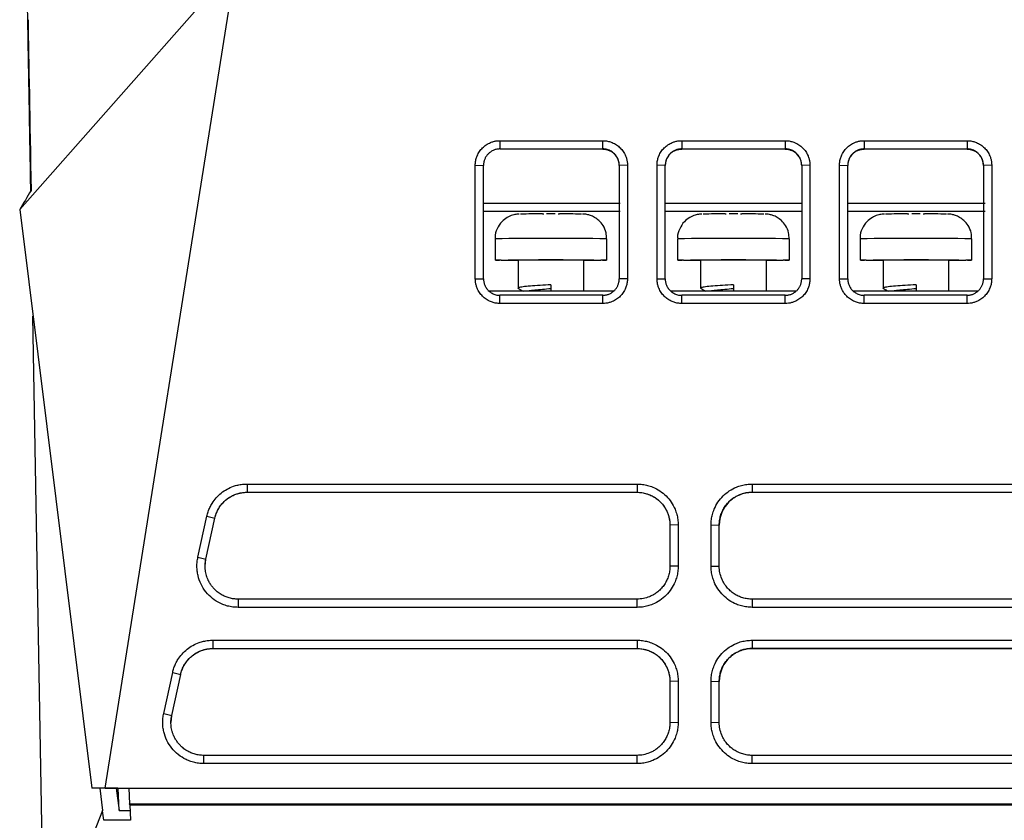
# Model space of a CAD drawing. Header units: millimetres. Extents: x 87 to 936, y -49 to 894.
# Tile 5 of 107: x 527 to 587, y 133 to 181. Entities that reach past the tile are written whole.
import ezdxf

# ---------------------------------------------------------------- set-up
doc = ezdxf.new("R2010")
doc.units = ezdxf.units.MM

msp = doc.modelspace()

# ---------------------------------------------------------------- linework, layer by layer
at = {"color": 7, "linetype": 'Continuous', "lineweight": 25}
for p, q in [((526.663, 169.957), (539.819, 184.843)), ((531.86, 134.764), (539.819, 184.843)), ((555.868, 174.136), (562.118, 174.136)), ((555.868, 174.136), (555.868, 173.634)), ((555.868, 173.634), (562.118, 173.634)), ((555.868, 173.634), (555.868, 173.624)), ((562.118, 173.634), (562.118, 174.136)), ((562.118, 173.624), (562.118, 173.634)), ((566.918, 174.136), (573.215, 174.136)), ((566.918, 174.136), (566.918, 173.634)), ((566.918, 173.634), (573.215, 173.634)), ((566.918, 173.634), (566.918, 173.624)), ((573.215, 174.136), (573.215, 173.634)), ((573.215, 173.624), (573.215, 173.634)), ((578.015, 174.136), (584.268, 174.136)), ((578.015, 174.136), (578.015, 173.634)), ((578.015, 173.634), (584.268, 173.634)), ((578.015, 173.634), (578.015, 173.624)), ((584.268, 174.136), (584.268, 173.634)), ((584.268, 173.624), (584.268, 173.634)), ((562.118, 173.624), (555.868, 173.624)), ((573.215, 173.624), (566.918, 173.624)), ((584.268, 173.624), (578.015, 173.624)), ((554.368, 165.745), (554.368, 172.645)), ((554.368, 172.645), (554.868, 172.634)), ((554.868, 165.735), (554.868, 172.634)), ((563.618, 172.645), (563.118, 172.634)), ((563.618, 172.645), (563.618, 165.745)), ((565.418, 165.745), (565.418, 172.645)), ((565.918, 172.634), (565.418, 172.645)), ((565.918, 165.735), (565.918, 172.634)), ((574.715, 172.645), (574.215, 172.634)), ((574.215, 172.634), (574.215, 165.735)), ((574.715, 172.645), (574.715, 165.745)), ((576.515, 165.745), (576.515, 172.645)), ((576.515, 172.645), (577.015, 172.634)), ((577.015, 165.735), (577.015, 172.634)), ((585.768, 172.645), (585.268, 172.634)), ((585.268, 172.634), (585.268, 165.735)), ((585.768, 172.645), (585.768, 165.745)), ((554.868, 170.34), (563.167, 170.34)), ((565.918, 170.34), (574.267, 170.34)), ((577.015, 170.34), (585.367, 170.34)), ((526.663, 169.957), (531.049, 134.76)), ((554.868, 169.843), (563.167, 169.843)), ((558.967, 169.681), (558.706, 169.681)), ((559.228, 169.681), (558.967, 169.681)), ((565.918, 169.843), (574.267, 169.843)), ((570.067, 169.681), (569.806, 169.681)), ((570.328, 169.681), (570.067, 169.681)), ((577.015, 169.843), (585.367, 169.843)), ((581.167, 169.681), (580.906, 169.681)), ((581.428, 169.681), (581.167, 169.681)), ((555.567, 168.174), (555.567, 166.874)), ((562.367, 166.874), (562.367, 168.174)), ((566.667, 168.174), (566.667, 166.874)), ((573.467, 166.874), (573.467, 168.174)), ((577.767, 168.174), (577.767, 166.874)), ((584.567, 166.874), (584.567, 168.174)), ((555.936, 166.87), (556.967, 166.87)), ((556.967, 166.874), (556.967, 165.175)), ((560.967, 164.981), (560.967, 166.874)), ((560.967, 166.87), (561.997, 166.87)), ((567.036, 166.87), (568.067, 166.87)), ((568.067, 166.874), (568.067, 165.175)), ((572.067, 164.981), (572.067, 166.874)), ((572.067, 166.87), (573.097, 166.87)), ((578.136, 166.87), (579.167, 166.87)), ((579.167, 166.874), (579.167, 165.175)), ((583.167, 164.981), (583.167, 166.874)), ((583.167, 166.87), (584.197, 166.87)), ((554.368, 165.745), (554.868, 165.735)), ((558.967, 165.381), (558.967, 164.981)), ((563.618, 165.745), (563.118, 165.735)), ((565.418, 165.745), (565.918, 165.735)), ((570.067, 165.381), (570.067, 164.981)), ((574.715, 165.745), (574.215, 165.735)), ((576.515, 165.745), (577.015, 165.735)), ((581.167, 165.381), (581.167, 164.981)), ((585.268, 165.735), (585.768, 165.745)), ((562.769, 164.981), (555.218, 164.981)), ((562.118, 164.735), (555.868, 164.735)), ((555.868, 164.237), (555.868, 164.735)), ((562.118, 164.237), (562.118, 164.735)), ((573.866, 164.981), (566.268, 164.981)), ((573.215, 164.735), (566.918, 164.735)), ((566.918, 164.237), (566.918, 164.735)), ((573.215, 164.237), (573.215, 164.735)), ((584.919, 164.981), (577.365, 164.981)), ((584.268, 164.735), (578.015, 164.735)), ((578.015, 164.237), (578.015, 164.735)), ((584.268, 164.237), (584.268, 164.735)), ((562.118, 164.237), (555.868, 164.237)), ((573.215, 164.237), (566.918, 164.237)), ((584.268, 164.237), (578.015, 164.237)), ((528.15, 124.59), (527.472, 163.464)), ((540.487, 153.262), (564.203, 153.262)), ((540.487, 153.262), (540.487, 152.76)), ((540.487, 152.76), (564.203, 152.76)), ((540.487, 152.76), (540.487, 152.759)), ((540.487, 152.759), (564.203, 152.759)), ((564.203, 153.262), (564.203, 152.76)), ((564.203, 152.76), (564.203, 152.759)), ((571.203, 153.262), (614.203, 153.262)), ((571.203, 153.262), (571.203, 152.76)), ((571.203, 152.76), (614.203, 152.76)), ((571.203, 152.758), (571.203, 152.76)), ((571.203, 152.758), (614.203, 152.758)), ((537.499, 148.807), (538.047, 151.305)), ((537.986, 148.689), (538.533, 151.188)), ((537.986, 148.688), (538.533, 151.187)), ((538.047, 151.305), (538.533, 151.188)), ((538.533, 151.188), (538.533, 151.187)), ((566.703, 150.771), (566.203, 150.76)), ((566.203, 150.76), (566.203, 148.261)), ((566.203, 150.76), (566.203, 150.759)), ((566.703, 150.771), (566.703, 148.272)), ((568.703, 148.272), (568.703, 150.771)), ((568.703, 150.771), (569.203, 150.76)), ((569.203, 148.261), (569.203, 150.76)), ((537.499, 148.807), (537.986, 148.689)), ((537.942, 148.26), (537.986, 148.688)), ((537.986, 148.689), (537.986, 148.688)), ((566.703, 148.272), (566.203, 148.261)), ((568.703, 148.272), (569.203, 148.261)), ((564.203, 146.262), (539.94, 146.262)), ((539.94, 146.262), (539.94, 145.763)), ((564.203, 145.763), (564.203, 146.262)), ((614.203, 146.262), (571.203, 146.262)), ((571.203, 146.262), (571.203, 145.763)), ((564.203, 145.763), (539.94, 145.763)), ((614.203, 145.763), (571.203, 145.763)), ((538.406, 143.764), (564.203, 143.764)), ((538.406, 143.764), (538.406, 143.262)), ((564.203, 143.764), (564.203, 143.262)), ((571.203, 143.764), (614.203, 143.764)), ((571.203, 143.764), (571.203, 143.262)), ((538.406, 143.262), (564.203, 143.262)), ((538.406, 143.262), (538.406, 143.261)), ((538.406, 143.261), (564.203, 143.261)), ((564.203, 143.262), (564.203, 143.261)), ((571.203, 143.262), (614.203, 143.262)), ((571.203, 143.262), (571.203, 143.26)), ((614.203, 143.26), (571.203, 143.26)), ((535.418, 139.309), (535.966, 141.808)), ((535.905, 139.191), (536.452, 141.69)), ((535.905, 139.19), (536.452, 141.689)), ((535.966, 141.808), (536.452, 141.69)), ((536.452, 141.69), (536.452, 141.689)), ((566.703, 141.273), (566.203, 141.262)), ((566.203, 141.262), (566.203, 138.763)), ((566.203, 141.262), (566.203, 141.261)), ((566.703, 141.273), (566.703, 138.774)), ((568.703, 138.774), (568.703, 141.273)), ((568.703, 141.273), (569.203, 141.262)), ((569.203, 138.763), (569.203, 141.262)), ((535.418, 139.309), (535.905, 139.191)), ((535.883, 138.761), (535.905, 139.19)), ((535.905, 139.191), (535.905, 139.19)), ((566.203, 138.763), (566.703, 138.774)), ((568.703, 138.774), (569.203, 138.763)), ((564.203, 136.764), (537.859, 136.764)), ((537.859, 136.265), (537.859, 136.764)), ((564.203, 136.265), (564.203, 136.764)), ((614.203, 136.764), (571.203, 136.764)), ((571.203, 136.265), (571.203, 136.764)), ((564.203, 136.265), (537.859, 136.265)), ((614.203, 136.265), (571.203, 136.265)), ((531.86, 134.764), (531.049, 134.76)), ((532.634, 134.76), (531.049, 134.76)), ((531.539, 134.76), (531.708, 133.403)), ((531.86, 134.764), (653.546, 134.764)), ((532.539, 134.76), (532.708, 133.403)), ((532.634, 134.76), (532.644, 134.76)), ((532.644, 134.76), (533.3, 134.76)), ((532.708, 133.403), (532.644, 134.76)), ((533.3, 134.762), (652.106, 134.762)), ((533.3, 134.762), (533.35, 133.816)), ((533.353, 133.757), (533.35, 133.816)), ((533.35, 133.811), (652.056, 133.811)), ((533.353, 133.757), (533.402, 132.816)), ((533.353, 133.757), (652.053, 133.757)), ((531.708, 133.403), (528.15, 124.59)), ((532.708, 133.403), (533.372, 133.403)), ((533.402, 132.816), (531.9, 132.816))]:
    msp.add_line(p, q, dxfattribs=at)
at = {"color": 7, "linetype": 'Continuous', "lineweight": 25, "flags": 128}
for points in [[(555.936, 166.87), (555.621, 166.873), (555.588, 166.876), (555.841, 166.879), (556.357, 166.882), (557.094, 166.884), (557.989, 166.885), (558.967, 166.886), (559.944, 166.885), (560.839, 166.884), (561.576, 166.882), (562.093, 166.879), (562.345, 166.876), (562.312, 166.873), (561.997, 166.87)], [(567.036, 166.87), (566.721, 166.873), (566.688, 166.876), (566.941, 166.879), (567.457, 166.882), (568.194, 166.884), (569.089, 166.885), (570.067, 166.886), (571.044, 166.885), (571.939, 166.884), (572.676, 166.882), (573.193, 166.879), (573.445, 166.876), (573.412, 166.873), (573.097, 166.87)], [(578.136, 166.87), (577.821, 166.873), (577.788, 166.876), (578.041, 166.879), (578.557, 166.882), (579.294, 166.884), (580.189, 166.885), (581.167, 166.886), (582.144, 166.885), (583.039, 166.884), (583.776, 166.882), (584.293, 166.879), (584.545, 166.876), (584.512, 166.873), (584.197, 166.87)]]:
    msp.add_lwpolyline(points, dxfattribs=at)
at = {"color": 7, "linetype": 'Continuous', "lineweight": 25}
for centre, radius, start, end in [((558.381, -11.114), 180.794, 89.97751, 90.3939), ((559.553, -11.114), 180.794, 89.6061, 90.02249), ((569.481, -11.114), 180.794, 89.97751, 90.3939), ((570.653, -11.114), 180.794, 89.6061, 90.02249), ((580.581, -11.114), 180.794, 89.97751, 90.3939), ((581.753, -11.114), 180.794, 89.6061, 90.02249), ((558.967, -55.013), 221.896, 89.48357, 90.51643), ((570.067, -55.013), 221.896, 89.48357, 90.51643), ((581.167, -55.013), 221.896, 89.48357, 90.51643)]:
    msp.add_arc(centre, radius, start, end, dxfattribs=at)
at = {"color": 8, "linetype": 'Continuous', "lineweight": 25}
for centre in [(558.967, -241.802), (570.067, -241.802), (581.167, -241.802)]:
    msp.add_arc(centre, 409.991, 89.52485, 90.47515, dxfattribs=at)
at = {"color": 7, "linetype": 'Continuous', "lineweight": 25}
for centre, major_axis, start_param, end_param in [((562.118, 172.626), (1, 0), 0, 1.104122), ((566.918, 172.626), (1, 0), 2.039212, 3.141593), ((573.215, 172.626), (1, 0), 0, 1.104122), ((578.015, 172.626), (1, 0), 2.039212, 3.141593), ((584.268, 172.626), (1, 0), 0, 1.104122), ((571.203, 150.758), (2, 0), 1.570796, 3.141593)]:
    msp.add_ellipse(centre, major_axis=major_axis, ratio=0.999936, start_param=start_param, end_param=end_param, dxfattribs=at)
for points, knots in [([(527.168, 180.9), (527.154, 181.683), (527.127, 183.249), (527.103, 184.625), (527.091, 185.32), (527.092, 185.256), (527.092, 185.236)], [0, 0, 0, 0, 0.2889654, 0.5779269, 0.8661025, 1, 1, 1, 1]), ([(527.188, 179.755), (527.186, 179.856), (527.183, 180.056), (527.178, 180.345), (527.173, 180.628), (527.17, 180.809), (527.168, 180.9)], [0, 0, 0, 0, 0.250003, 0.5, 0.749997, 1, 1, 1, 1]), ([(527.339, 171.077), (527.327, 171.809), (527.289, 173.967), (527.237, 176.917), (527.204, 178.811), (527.188, 179.755)], [0, 0, 0, 0, 0.204388, 0.603099, 1, 1, 1, 1]), ([(554.368, 172.645), (554.369, 172.684), (554.371, 172.763), (554.385, 172.879), (554.408, 172.994), (554.44, 173.107), (554.502, 173.272), (554.614, 173.48), (554.802, 173.707), (555.03, 173.894), (555.263, 174.016), (555.479, 174.089), (555.672, 174.129), (555.803, 174.133), (555.868, 174.136)], [0, 0, 0, 0, 0.050252, 0.100071, 0.149774, 0.199679, 0.250101, 0.374783, 0.499871, 0.624605, 0.749647, 0.833175, 0.916147, 1, 1, 1, 1]), ([(555.868, 173.634), (555.835, 173.633), (555.769, 173.631), (555.672, 173.616), (555.578, 173.593), (555.488, 173.561), (555.403, 173.521), (555.323, 173.474), (555.249, 173.421), (555.181, 173.363), (555.12, 173.3), (555.065, 173.233), (555.017, 173.162), (554.976, 173.089), (554.942, 173.014), (554.914, 172.939), (554.893, 172.862), (554.879, 172.786), (554.87, 172.71), (554.869, 172.659), (554.868, 172.634)], [0, 0, 0, 0, 0.063416, 0.125907, 0.187473, 0.248114, 0.30783, 0.366621, 0.424487, 0.481428, 0.537445, 0.592537, 0.646704, 0.699948, 0.752266, 0.803661, 0.854131, 0.903678, 0.952301, 1, 1, 1, 1]), ([(562.118, 174.136), (562.158, 174.135), (562.236, 174.133), (562.353, 174.119), (562.467, 174.097), (562.58, 174.065), (562.746, 174.004), (562.955, 173.894), (563.183, 173.708), (563.372, 173.481), (563.497, 173.25), (563.571, 173.034), (563.611, 172.841), (563.616, 172.711), (563.618, 172.645)], [0, 0, 0, 0, 0.050325, 0.100192, 0.149906, 0.199775, 0.250104, 0.374913, 0.499881, 0.62468, 0.749651, 0.833324, 0.916279, 1, 1, 1, 1]), ([(563.118, 172.634), (563.117, 172.669), (563.115, 172.739), (563.098, 172.844), (563.069, 172.95), (563.028, 173.054), (562.974, 173.156), (562.907, 173.253), (562.826, 173.344), (562.733, 173.426), (562.629, 173.497), (562.513, 173.556), (562.388, 173.6), (562.255, 173.629), (562.164, 173.632), (562.118, 173.634)], [0, 0, 0, 0, 0.065991, 0.133804, 0.203438, 0.274893, 0.348171, 0.42327, 0.500192, 0.578936, 0.659503, 0.741893, 0.826106, 0.912141, 1, 1, 1, 1]), ([(565.418, 172.645), (565.419, 172.684), (565.421, 172.763), (565.435, 172.879), (565.458, 172.994), (565.49, 173.107), (565.552, 173.272), (565.664, 173.48), (565.852, 173.707), (566.08, 173.894), (566.313, 174.016), (566.529, 174.089), (566.722, 174.129), (566.853, 174.133), (566.918, 174.136)], [0, 0, 0, 0, 0.050256, 0.100077, 0.14978, 0.199683, 0.250101, 0.37478, 0.49987, 0.624611, 0.749648, 0.833159, 0.916131, 1, 1, 1, 1]), ([(566.918, 173.634), (566.885, 173.633), (566.819, 173.631), (566.722, 173.616), (566.628, 173.593), (566.538, 173.561), (566.453, 173.521), (566.373, 173.475), (566.299, 173.422), (566.232, 173.363), (566.17, 173.3), (566.116, 173.233), (566.068, 173.162), (566.027, 173.09), (565.992, 173.015), (565.965, 172.939), (565.943, 172.862), (565.929, 172.786), (565.92, 172.71), (565.919, 172.659), (565.918, 172.634)], [0, 0, 0, 0, 0.063365, 0.125811, 0.187338, 0.247946, 0.307634, 0.366404, 0.424255, 0.481188, 0.537201, 0.592296, 0.646473, 0.699731, 0.752071, 0.803492, 0.853996, 0.903582, 0.95225, 1, 1, 1, 1]), ([(573.215, 174.136), (573.255, 174.135), (573.333, 174.133), (573.45, 174.119), (573.564, 174.097), (573.677, 174.065), (573.843, 174.004), (574.052, 173.894), (574.28, 173.708), (574.469, 173.481), (574.594, 173.25), (574.668, 173.034), (574.708, 172.841), (574.713, 172.711), (574.715, 172.645)], [0, 0, 0, 0, 0.050332, 0.100202, 0.149916, 0.199781, 0.250104, 0.374896, 0.499881, 0.624695, 0.749652, 0.833306, 0.916261, 1, 1, 1, 1]), ([(574.215, 172.634), (574.214, 172.669), (574.212, 172.739), (574.195, 172.844), (574.166, 172.95), (574.125, 173.054), (574.071, 173.156), (574.004, 173.253), (573.923, 173.344), (573.831, 173.426), (573.726, 173.497), (573.61, 173.556), (573.485, 173.6), (573.352, 173.629), (573.261, 173.632), (573.215, 173.634)], [0, 0, 0, 0, 0.0659431, 0.1337152, 0.2033168, 0.2747482, 0.3480095, 0.423101, 0.500023, 0.5787754, 0.6593586, 0.7417725, 0.8260174, 0.9120932, 1, 1, 1, 1]), ([(576.515, 172.645), (576.516, 172.684), (576.518, 172.763), (576.532, 172.879), (576.555, 172.994), (576.587, 173.107), (576.649, 173.272), (576.761, 173.48), (576.949, 173.707), (577.177, 173.894), (577.41, 174.016), (577.626, 174.089), (577.819, 174.129), (577.95, 174.133), (578.015, 174.136)], [0, 0, 0, 0, 0.050258, 0.100081, 0.149784, 0.199686, 0.250101, 0.374776, 0.49987, 0.624611, 0.749648, 0.83316, 0.916132, 1, 1, 1, 1]), ([(578.015, 173.634), (577.982, 173.633), (577.916, 173.631), (577.819, 173.616), (577.725, 173.593), (577.635, 173.561), (577.55, 173.521), (577.47, 173.474), (577.396, 173.421), (577.328, 173.363), (577.267, 173.3), (577.212, 173.233), (577.165, 173.162), (577.123, 173.089), (577.089, 173.015), (577.062, 172.939), (577.04, 172.862), (577.026, 172.786), (577.017, 172.71), (577.016, 172.659), (577.015, 172.634)], [0, 0, 0, 0, 0.063397, 0.125871, 0.187422, 0.248051, 0.307757, 0.36654, 0.4244, 0.481338, 0.537354, 0.592447, 0.646618, 0.699866, 0.752193, 0.803598, 0.854081, 0.903642, 0.952282, 1, 1, 1, 1]), ([(584.268, 174.136), (584.308, 174.135), (584.386, 174.133), (584.503, 174.119), (584.617, 174.097), (584.73, 174.065), (584.896, 174.004), (585.105, 173.894), (585.333, 173.708), (585.522, 173.481), (585.647, 173.25), (585.721, 173.034), (585.761, 172.841), (585.766, 172.711), (585.768, 172.645)], [0, 0, 0, 0, 0.050329, 0.100198, 0.149911, 0.199779, 0.250104, 0.374898, 0.499881, 0.624691, 0.749652, 0.833311, 0.916266, 1, 1, 1, 1]), ([(585.268, 172.634), (585.267, 172.669), (585.265, 172.739), (585.248, 172.844), (585.219, 172.95), (585.178, 173.054), (585.124, 173.156), (585.057, 173.253), (584.976, 173.344), (584.884, 173.426), (584.779, 173.497), (584.663, 173.556), (584.538, 173.6), (584.405, 173.629), (584.314, 173.632), (584.268, 173.634)], [0, 0, 0, 0, 0.065943, 0.133715, 0.203317, 0.274748, 0.34801, 0.423101, 0.500023, 0.578775, 0.659359, 0.741773, 0.826017, 0.912093, 1, 1, 1, 1]), ([(562.118, 173.624), (562.125, 173.624), (562.143, 173.624), (562.173, 173.623), (562.213, 173.62), (562.259, 173.615), (562.306, 173.607), (562.354, 173.597), (562.4, 173.585), (562.449, 173.569), (562.494, 173.552), (562.534, 173.535), (562.557, 173.524), (562.568, 173.519)], [0, 0, 0, 0, 0.034364, 0.086073, 0.155884, 0.244087, 0.340197, 0.422842, 0.535009, 0.65419, 0.780812, 0.889935, 1, 1, 1, 1]), ([(566.467, 173.518), (566.475, 173.522), (566.494, 173.531), (566.54, 173.552), (566.606, 173.576), (566.68, 173.597), (566.746, 173.61), (566.799, 173.618), (566.849, 173.622), (566.888, 173.624), (566.91, 173.624), (566.918, 173.624)], [0, 0, 0, 0, 0.081132, 0.179661, 0.399675, 0.599745, 0.692377, 0.794918, 0.892023, 0.960138, 1, 1, 1, 1]), ([(573.215, 173.624), (573.222, 173.624), (573.24, 173.624), (573.27, 173.623), (573.31, 173.62), (573.356, 173.615), (573.403, 173.607), (573.451, 173.597), (573.497, 173.585), (573.546, 173.569), (573.591, 173.552), (573.631, 173.535), (573.654, 173.524), (573.665, 173.519)], [0, 0, 0, 0, 0.034364, 0.086073, 0.155884, 0.244087, 0.340197, 0.422842, 0.535009, 0.65419, 0.780812, 0.889935, 1, 1, 1, 1]), ([(577.564, 173.518), (577.572, 173.522), (577.591, 173.531), (577.637, 173.552), (577.703, 173.576), (577.777, 173.597), (577.843, 173.61), (577.896, 173.618), (577.946, 173.622), (577.985, 173.624), (578.007, 173.624), (578.015, 173.624)], [0, 0, 0, 0, 0.081132, 0.179661, 0.399675, 0.599745, 0.692377, 0.794918, 0.892023, 0.960138, 1, 1, 1, 1]), ([(584.268, 173.624), (584.275, 173.624), (584.293, 173.624), (584.323, 173.623), (584.363, 173.62), (584.409, 173.615), (584.456, 173.607), (584.504, 173.597), (584.55, 173.585), (584.599, 173.569), (584.644, 173.552), (584.684, 173.535), (584.707, 173.524), (584.718, 173.519)], [0, 0, 0, 0, 0.034364, 0.086073, 0.155884, 0.244087, 0.340197, 0.422842, 0.535009, 0.65419, 0.780812, 0.889935, 1, 1, 1, 1]), ([(557.044, 169.675), (557.034, 169.674), (557.02, 169.674), (556.963, 169.671), (556.838, 169.661), (556.605, 169.614), (556.284, 169.473), (555.94, 169.204), (555.676, 168.79), (555.543, 168.408), (555.577, 168.199), (555.582, 168.167)], [0, 0, 0, 0, 0.054514, 0.076528, 0.106631, 0.217902, 0.361607, 0.533784, 0.742003, 0.960875, 1, 1, 1, 1]), ([(562.345, 168.177), (562.345, 168.299), (562.345, 168.581), (562.164, 168.964), (561.908, 169.275), (561.638, 169.473), (561.387, 169.588), (561.182, 169.645), (561.038, 169.666), (560.962, 169.672), (560.929, 169.673), (560.905, 169.674), (560.893, 169.675), (560.886, 169.675)], [0, 0, 0, 0, 0.148059, 0.343581, 0.503458, 0.63866, 0.750962, 0.839477, 0.901146, 0.92695, 0.945128, 0.967538, 1, 1, 1, 1]), ([(568.144, 169.675), (568.134, 169.674), (568.12, 169.674), (568.063, 169.671), (567.938, 169.661), (567.705, 169.614), (567.384, 169.473), (567.04, 169.204), (566.776, 168.79), (566.643, 168.408), (566.677, 168.199), (566.682, 168.167)], [0, 0, 0, 0, 0.0545141, 0.0765281, 0.1066308, 0.2179018, 0.3616073, 0.5337839, 0.7420031, 0.9608748, 1, 1, 1, 1]), ([(573.445, 168.177), (573.445, 168.299), (573.445, 168.581), (573.264, 168.964), (573.008, 169.275), (572.738, 169.473), (572.487, 169.588), (572.282, 169.645), (572.138, 169.666), (572.062, 169.672), (572.029, 169.673), (572.005, 169.674), (571.993, 169.675), (571.986, 169.675)], [0, 0, 0, 0, 0.148059, 0.343581, 0.503458, 0.63866, 0.750962, 0.839477, 0.901146, 0.92695, 0.945128, 0.967538, 1, 1, 1, 1]), ([(579.244, 169.675), (579.234, 169.674), (579.22, 169.674), (579.163, 169.671), (579.038, 169.661), (578.805, 169.614), (578.484, 169.473), (578.14, 169.204), (577.876, 168.79), (577.743, 168.408), (577.777, 168.199), (577.782, 168.167)], [0, 0, 0, 0, 0.054514, 0.076528, 0.106631, 0.217902, 0.361607, 0.533784, 0.742003, 0.960875, 1, 1, 1, 1]), ([(584.545, 168.177), (584.545, 168.299), (584.545, 168.581), (584.364, 168.964), (584.108, 169.275), (583.838, 169.473), (583.587, 169.588), (583.382, 169.645), (583.238, 169.666), (583.162, 169.672), (583.129, 169.673), (583.105, 169.674), (583.093, 169.675), (583.086, 169.675)], [0, 0, 0, 0, 0.148059, 0.343581, 0.503458, 0.63866, 0.750962, 0.839477, 0.901146, 0.92695, 0.945128, 0.967538, 1, 1, 1, 1]), ([(555.868, 164.237), (555.829, 164.237), (555.75, 164.239), (555.633, 164.254), (555.517, 164.277), (555.404, 164.309), (555.238, 164.371), (555.028, 164.483), (554.8, 164.673), (554.612, 164.903), (554.488, 165.136), (554.415, 165.354), (554.375, 165.548), (554.371, 165.679), (554.368, 165.745)], [0, 0, 0, 0, 0.050252, 0.10007, 0.149773, 0.199677, 0.250099, 0.374786, 0.499865, 0.624596, 0.74964, 0.833189, 0.916165, 1, 1, 1, 1]), ([(554.868, 165.735), (554.869, 165.702), (554.871, 165.637), (554.886, 165.539), (554.911, 165.44), (554.946, 165.342), (554.993, 165.247), (555.051, 165.155), (555.12, 165.068), (555.201, 164.987), (555.291, 164.915), (555.392, 164.853), (555.501, 164.802), (555.618, 164.764), (555.741, 164.739), (555.826, 164.736), (555.868, 164.735)], [0, 0, 0, 0, 0.06168, 0.12486, 0.189538, 0.255716, 0.323393, 0.39257, 0.463248, 0.535425, 0.609103, 0.684281, 0.760959, 0.839139, 0.918819, 1, 1, 1, 1]), ([(558.967, 165.381), (558.742, 165.367), (558.291, 165.338), (557.695, 165.293), (557.233, 165.25), (556.997, 165.203), (556.921, 165.175), (556.98, 165.16), (556.981, 165.16)], [0, 0, 0, 0, 0.20022, 0.402323, 0.600866, 0.803627, 0.996047, 1, 1, 1, 1]), ([(563.618, 165.745), (563.617, 165.706), (563.616, 165.627), (563.601, 165.51), (563.579, 165.394), (563.547, 165.28), (563.486, 165.114), (563.375, 164.904), (563.188, 164.674), (562.96, 164.484), (562.727, 164.359), (562.509, 164.284), (562.315, 164.244), (562.184, 164.239), (562.118, 164.237)], [0, 0, 0, 0, 0.050321, 0.100185, 0.149899, 0.19977, 0.250102, 0.374912, 0.499875, 0.624692, 0.749644, 0.833292, 0.916248, 1, 1, 1, 1]), ([(562.118, 164.735), (562.151, 164.736), (562.217, 164.738), (562.314, 164.753), (562.408, 164.776), (562.498, 164.808), (562.583, 164.848), (562.662, 164.894), (562.736, 164.947), (562.804, 165.005), (562.866, 165.069), (562.92, 165.136), (562.968, 165.206), (563.01, 165.279), (563.044, 165.354), (563.072, 165.43), (563.093, 165.506), (563.108, 165.583), (563.117, 165.659), (563.118, 165.71), (563.118, 165.735)], [0, 0, 0, 0, 0.063274, 0.12564, 0.187097, 0.247646, 0.307286, 0.366019, 0.423843, 0.480759, 0.536768, 0.591868, 0.646061, 0.699345, 0.751723, 0.803193, 0.853755, 0.90341, 0.952159, 1, 1, 1, 1]), ([(566.918, 164.237), (566.879, 164.237), (566.8, 164.239), (566.683, 164.254), (566.567, 164.277), (566.454, 164.309), (566.288, 164.371), (566.078, 164.483), (565.85, 164.673), (565.662, 164.903), (565.538, 165.136), (565.465, 165.354), (565.425, 165.548), (565.421, 165.679), (565.418, 165.745)], [0, 0, 0, 0, 0.050247, 0.100063, 0.149765, 0.199672, 0.250099, 0.37479, 0.499865, 0.624597, 0.749639, 0.833192, 0.916168, 1, 1, 1, 1]), ([(565.918, 165.735), (565.919, 165.702), (565.921, 165.637), (565.936, 165.539), (565.961, 165.44), (565.996, 165.342), (566.043, 165.247), (566.101, 165.155), (566.17, 165.068), (566.251, 164.987), (566.341, 164.915), (566.442, 164.853), (566.551, 164.802), (566.668, 164.764), (566.791, 164.739), (566.876, 164.736), (566.918, 164.735)], [0, 0, 0, 0, 0.0616804, 0.1248597, 0.1895381, 0.2557158, 0.3233932, 0.3925704, 0.4632476, 0.5354249, 0.6091026, 0.6842808, 0.7609595, 0.8391389, 0.918819, 1, 1, 1, 1]), ([(570.067, 165.381), (569.842, 165.367), (569.391, 165.338), (568.795, 165.293), (568.333, 165.25), (568.097, 165.203), (568.021, 165.175), (568.08, 165.16), (568.081, 165.16)], [0, 0, 0, 0, 0.20022, 0.402323, 0.600866, 0.803627, 0.996047, 1, 1, 1, 1]), ([(574.715, 165.745), (574.714, 165.706), (574.713, 165.627), (574.698, 165.51), (574.676, 165.394), (574.644, 165.28), (574.583, 165.114), (574.472, 164.904), (574.285, 164.674), (574.057, 164.484), (573.824, 164.359), (573.606, 164.284), (573.412, 164.244), (573.281, 164.239), (573.215, 164.237)], [0, 0, 0, 0, 0.050314, 0.100175, 0.149889, 0.199763, 0.250102, 0.374918, 0.499875, 0.624687, 0.749644, 0.833306, 0.916263, 1, 1, 1, 1]), ([(573.215, 164.735), (573.248, 164.736), (573.314, 164.738), (573.411, 164.753), (573.505, 164.776), (573.594, 164.808), (573.679, 164.847), (573.759, 164.894), (573.833, 164.947), (573.901, 165.005), (573.962, 165.068), (574.017, 165.135), (574.065, 165.206), (574.106, 165.279), (574.141, 165.354), (574.169, 165.43), (574.19, 165.506), (574.205, 165.583), (574.214, 165.659), (574.215, 165.71), (574.215, 165.735)], [0, 0, 0, 0, 0.06323, 0.125557, 0.186981, 0.247501, 0.307119, 0.365833, 0.423645, 0.480553, 0.536559, 0.591662, 0.645862, 0.69916, 0.751555, 0.803048, 0.853639, 0.903328, 0.952115, 1, 1, 1, 1]), ([(578.015, 164.237), (577.976, 164.237), (577.897, 164.239), (577.78, 164.254), (577.664, 164.277), (577.551, 164.309), (577.385, 164.371), (577.175, 164.483), (576.947, 164.673), (576.759, 164.903), (576.635, 165.136), (576.562, 165.354), (576.522, 165.548), (576.518, 165.679), (576.515, 165.745)], [0, 0, 0, 0, 0.050248, 0.100064, 0.149766, 0.199673, 0.250098, 0.374789, 0.499865, 0.6246, 0.74964, 0.833189, 0.916165, 1, 1, 1, 1]), ([(577.015, 165.735), (577.016, 165.702), (577.018, 165.637), (577.033, 165.539), (577.058, 165.44), (577.093, 165.342), (577.14, 165.247), (577.198, 165.155), (577.267, 165.068), (577.348, 164.987), (577.438, 164.915), (577.539, 164.853), (577.648, 164.802), (577.765, 164.764), (577.888, 164.739), (577.973, 164.736), (578.015, 164.735)], [0, 0, 0, 0, 0.0616804, 0.1248597, 0.1895381, 0.2557158, 0.3233932, 0.3925704, 0.4632476, 0.5354249, 0.6091026, 0.6842808, 0.7609595, 0.8391389, 0.918819, 1, 1, 1, 1]), ([(581.167, 165.381), (580.942, 165.367), (580.491, 165.338), (579.895, 165.293), (579.433, 165.25), (579.197, 165.203), (579.121, 165.175), (579.18, 165.16), (579.181, 165.16)], [0, 0, 0, 0, 0.2002196, 0.4023226, 0.6008657, 0.8036275, 0.9960474, 1, 1, 1, 1]), ([(585.768, 165.745), (585.767, 165.706), (585.766, 165.627), (585.751, 165.51), (585.729, 165.394), (585.697, 165.28), (585.636, 165.114), (585.525, 164.904), (585.338, 164.674), (585.11, 164.484), (584.877, 164.359), (584.659, 164.284), (584.465, 164.244), (584.334, 164.239), (584.268, 164.237)], [0, 0, 0, 0, 0.050317, 0.10018, 0.149894, 0.199766, 0.250102, 0.374914, 0.499875, 0.624687, 0.749644, 0.833308, 0.916265, 1, 1, 1, 1]), ([(584.268, 164.735), (584.301, 164.736), (584.367, 164.738), (584.464, 164.753), (584.558, 164.776), (584.647, 164.808), (584.732, 164.848), (584.812, 164.894), (584.886, 164.947), (584.954, 165.005), (585.015, 165.068), (585.07, 165.135), (585.118, 165.206), (585.159, 165.279), (585.194, 165.354), (585.222, 165.43), (585.243, 165.506), (585.258, 165.583), (585.267, 165.659), (585.268, 165.71), (585.268, 165.735)], [0, 0, 0, 0, 0.063239, 0.125574, 0.187004, 0.24753, 0.307152, 0.36587, 0.423684, 0.480594, 0.5366, 0.591703, 0.645902, 0.699197, 0.751588, 0.803077, 0.853662, 0.903344, 0.952124, 1, 1, 1, 1]), ([(556.979, 165.16), (557.052, 165.118), (557.154, 165.058), (557.257, 164.999), (557.287, 164.981)], [0, 0, 0, 0, 0.709328, 1, 1, 1, 1]), ([(558.967, 165.13), (558.79, 165.115), (558.436, 165.087), (557.976, 165.041), (557.668, 165.008), (557.585, 164.987), (557.561, 164.981)], [0, 0, 0, 0, 0.294737, 0.592261, 0.884517, 1, 1, 1, 1]), ([(568.079, 165.16), (568.152, 165.118), (568.254, 165.058), (568.357, 164.999), (568.387, 164.981)], [0, 0, 0, 0, 0.709328, 1, 1, 1, 1]), ([(570.067, 165.13), (569.89, 165.115), (569.536, 165.087), (569.076, 165.041), (568.768, 165.008), (568.685, 164.987), (568.661, 164.981)], [0, 0, 0, 0, 0.294737, 0.592261, 0.884517, 1, 1, 1, 1]), ([(579.179, 165.16), (579.252, 165.118), (579.354, 165.058), (579.457, 164.999), (579.487, 164.981)], [0, 0, 0, 0, 0.709328, 1, 1, 1, 1]), ([(581.167, 165.13), (580.99, 165.115), (580.636, 165.087), (580.176, 165.041), (579.868, 165.008), (579.785, 164.987), (579.761, 164.981)], [0, 0, 0, 0, 0.294737, 0.592261, 0.884517, 1, 1, 1, 1]), ([(538.047, 151.305), (538.058, 151.351), (538.079, 151.443), (538.121, 151.577), (538.17, 151.709), (538.227, 151.837), (538.291, 151.963), (538.409, 152.166), (538.607, 152.431), (538.914, 152.722), (539.266, 152.959), (539.611, 153.113), (539.927, 153.204), (540.205, 153.253), (540.393, 153.259), (540.487, 153.262)], [0, 0, 0, 0, 0.041877, 0.0835, 0.125005, 0.166528, 0.208205, 0.250169, 0.374995, 0.500041, 0.624855, 0.749927, 0.833381, 0.916384, 1, 1, 1, 1]), ([(538.533, 151.188), (538.556, 151.29), (538.615, 151.488), (538.749, 151.766), (538.909, 151.999), (539.078, 152.186), (539.263, 152.348), (539.441, 152.47), (539.651, 152.581), (539.871, 152.67), (540.165, 152.742), (540.374, 152.76), (540.487, 152.76)], [2, 2, 2, 2, 2.551207, 3.09408, 3.634766, 4.042059, 4.429978, 4.93318, 5.184004, 5.684079, 6.186135, 6.785343, 6.785343, 6.785343, 6.785343]), ([(538.533, 151.187), (538.545, 151.234), (538.567, 151.327), (538.613, 151.463), (538.668, 151.593), (538.73, 151.717), (538.8, 151.835), (538.876, 151.946), (538.958, 152.05), (539.046, 152.147), (539.138, 152.237), (539.234, 152.319), (539.333, 152.394), (539.435, 152.461), (539.539, 152.521), (539.645, 152.574), (539.751, 152.62), (539.858, 152.658), (539.965, 152.69), (540.072, 152.716), (540.178, 152.735), (540.282, 152.749), (540.385, 152.757), (540.453, 152.758), (540.487, 152.759)], [0, 0, 0, 0, 0.053593, 0.106412, 0.158455, 0.209723, 0.260215, 0.309933, 0.358875, 0.407042, 0.454434, 0.501051, 0.546893, 0.59196, 0.636251, 0.679768, 0.722509, 0.764476, 0.805667, 0.846084, 0.885725, 0.924592, 0.962683, 1, 1, 1, 1]), ([(564.203, 153.262), (564.258, 153.261), (564.367, 153.259), (564.53, 153.242), (564.69, 153.216), (564.849, 153.179), (565.005, 153.132), (565.26, 153.036), (565.6, 152.857), (565.98, 152.545), (566.295, 152.166), (566.501, 151.779), (566.624, 151.419), (566.691, 151.098), (566.699, 150.88), (566.703, 150.771)], [0, 0, 0, 0, 0.041996, 0.083636, 0.125096, 0.166557, 0.208198, 0.250195, 0.37507, 0.500044, 0.624914, 0.749881, 0.83351, 0.916394, 1, 1, 1, 1]), ([(564.203, 152.76), (564.253, 152.76), (564.4, 152.755), (564.594, 152.726), (564.828, 152.664), (565.053, 152.578), (565.265, 152.46), (565.467, 152.316), (565.656, 152.146), (565.832, 151.93), (565.965, 151.716), (566.083, 151.465), (566.178, 151.146), (566.203, 150.89), (566.203, 150.76)], [2, 2, 2, 2, 2.262221, 2.777919, 3.032739, 3.539382, 4.046379, 4.313409, 4.848748, 5.38378, 5.783311, 6.181319, 6.852446, 7.53746, 7.53746, 7.53746, 7.53746]), ([(564.203, 152.759), (564.252, 152.758), (564.351, 152.755), (564.503, 152.738), (564.66, 152.708), (564.82, 152.663), (564.982, 152.603), (565.145, 152.526), (565.305, 152.431), (565.461, 152.317), (565.611, 152.184), (565.75, 152.032), (565.877, 151.86), (565.988, 151.67), (566.08, 151.462), (566.149, 151.239), (566.194, 151.003), (566.2, 150.841), (566.203, 150.759)], [0, 0, 0, 0, 0.046496, 0.095126, 0.1458902, 0.1987885, 0.2538209, 0.3109873, 0.3702876, 0.4317219, 0.4952898, 0.5609914, 0.6288266, 0.6987951, 0.7708969, 0.8451317, 0.9214995, 1, 1, 1, 1]), ([(568.703, 150.771), (568.704, 150.826), (568.706, 150.935), (568.723, 151.097), (568.749, 151.258), (568.786, 151.416), (568.834, 151.573), (568.931, 151.827), (569.111, 152.166), (569.426, 152.545), (569.806, 152.857), (570.194, 153.062), (570.555, 153.184), (570.876, 153.25), (571.094, 153.258), (571.203, 153.262)], [0, 0, 0, 0, 0.041957, 0.083568, 0.125014, 0.166479, 0.208146, 0.250195, 0.375007, 0.500041, 0.624854, 0.749879, 0.833427, 0.916321, 1, 1, 1, 1]), ([(569.203, 150.76), (569.203, 150.809), (569.208, 150.955), (569.237, 151.147), (569.297, 151.379), (569.381, 151.602), (569.498, 151.813), (569.64, 152.015), (569.809, 152.205), (570.024, 152.383), (570.238, 152.517), (570.49, 152.637), (570.812, 152.735), (571.072, 152.76), (571.203, 152.76)], [2, 2, 2, 2, 2.260195, 2.772171, 3.02525, 3.528541, 4.032236, 4.299312, 4.834674, 5.369629, 5.769059, 6.166966, 6.84489, 7.537325, 7.537325, 7.537325, 7.537325]), ([(539.94, 145.763), (539.886, 145.764), (539.779, 145.766), (539.619, 145.782), (539.462, 145.807), (539.308, 145.842), (539.155, 145.888), (539.005, 145.943), (538.737, 146.062), (538.372, 146.289), (537.975, 146.688), (537.673, 147.162), (537.518, 147.605), (537.453, 147.972), (537.436, 148.252), (537.448, 148.532), (537.482, 148.715), (537.499, 148.807)], [0, 0, 0, 0, 0.036098, 0.071834, 0.107355, 0.14281, 0.17835, 0.214124, 0.250278, 0.375081, 0.500073, 0.624864, 0.749849, 0.812305, 0.874915, 0.937423, 1, 1, 1, 1]), ([(539.94, 146.262), (539.894, 146.262), (539.76, 146.266), (539.582, 146.29), (539.365, 146.342), (539.154, 146.416), (538.907, 146.541), (538.693, 146.691), (538.51, 146.857), (538.363, 147.024), (538.236, 147.206), (538.152, 147.36), (538.088, 147.502), (538.049, 147.604), (538.009, 147.734), (537.977, 147.866), (537.955, 148), (537.942, 148.136), (537.938, 148.245), (537.943, 148.44), (537.962, 148.579), (537.986, 148.689)], [2, 2, 2, 2, 2.238118, 2.710601, 2.945596, 3.414243, 3.88281, 4.400439, 4.789516, 5.17955, 5.56928, 5.958083, 6.101398, 6.387769, 6.530803, 6.816566, 7.102322, 7.245346, 7.531946, 7.675657, 8.26832, 8.26832, 8.26832, 8.26832]), ([(566.703, 148.272), (566.702, 148.217), (566.7, 148.108), (566.684, 147.944), (566.657, 147.783), (566.62, 147.624), (566.573, 147.467), (566.477, 147.211), (566.297, 146.871), (565.984, 146.489), (565.604, 146.173), (565.215, 145.966), (564.853, 145.842), (564.531, 145.775), (564.313, 145.767), (564.203, 145.763)], [0, 0, 0, 0, 0.041995, 0.083635, 0.125095, 0.166556, 0.208197, 0.250196, 0.37507, 0.500044, 0.624919, 0.74988, 0.833505, 0.916389, 1, 1, 1, 1]), ([(566.203, 148.261), (566.203, 148.212), (566.198, 148.064), (566.169, 147.87), (566.107, 147.635), (566.02, 147.41), (565.902, 147.198), (565.758, 146.997), (565.589, 146.809), (565.375, 146.634), (565.162, 146.501), (564.911, 146.383), (564.591, 146.287), (564.333, 146.262), (564.203, 146.262)], [2, 2, 2, 2, 2.260462, 2.775589, 3.029963, 3.535488, 4.041222, 4.305599, 4.835645, 5.365386, 5.760954, 6.155075, 6.826761, 7.513128, 7.513128, 7.513128, 7.513128]), ([(571.203, 145.763), (571.148, 145.764), (571.039, 145.766), (570.875, 145.783), (570.714, 145.809), (570.555, 145.847), (570.398, 145.895), (570.143, 145.992), (569.803, 146.173), (569.423, 146.488), (569.109, 146.87), (568.904, 147.259), (568.781, 147.622), (568.715, 147.944), (568.707, 148.162), (568.703, 148.272)], [0, 0, 0, 0, 0.041958, 0.08357, 0.125016, 0.166481, 0.208147, 0.250195, 0.375001, 0.50004, 0.624855, 0.749878, 0.833428, 0.916323, 1, 1, 1, 1]), ([(571.203, 146.262), (571.154, 146.262), (571.008, 146.267), (570.815, 146.295), (570.583, 146.356), (570.359, 146.441), (570.148, 146.558), (569.947, 146.7), (569.758, 146.867), (569.582, 147.081), (569.448, 147.293), (569.327, 147.546), (569.229, 147.868), (569.203, 148.13), (569.203, 148.261)], [2, 2, 2, 2, 2.259952, 2.771066, 3.023557, 3.525447, 4.027564, 4.291996, 4.822083, 5.351753, 5.747214, 6.141201, 6.820326, 7.513122, 7.513122, 7.513122, 7.513122]), ([(535.966, 141.808), (535.977, 141.853), (535.998, 141.945), (536.04, 142.079), (536.089, 142.211), (536.146, 142.339), (536.21, 142.465), (536.329, 142.668), (536.526, 142.933), (536.833, 143.224), (537.185, 143.461), (537.53, 143.615), (537.846, 143.706), (538.124, 143.755), (538.312, 143.761), (538.406, 143.764)], [0, 0, 0, 0, 0.041877, 0.0835, 0.125005, 0.166528, 0.208205, 0.250169, 0.374996, 0.500041, 0.624854, 0.749927, 0.833382, 0.916384, 1, 1, 1, 1]), ([(564.203, 143.764), (564.258, 143.763), (564.367, 143.761), (564.53, 143.744), (564.69, 143.718), (564.849, 143.681), (565.005, 143.634), (565.26, 143.538), (565.6, 143.359), (565.98, 143.047), (566.294, 142.668), (566.501, 142.281), (566.624, 141.921), (566.691, 141.6), (566.699, 141.382), (566.703, 141.273)], [0, 0, 0, 0, 0.041997, 0.083637, 0.125097, 0.166558, 0.208198, 0.250195, 0.375068, 0.500044, 0.624915, 0.749881, 0.833508, 0.916392, 1, 1, 1, 1]), ([(568.703, 141.273), (568.704, 141.328), (568.706, 141.437), (568.723, 141.599), (568.749, 141.76), (568.786, 141.918), (568.834, 142.075), (568.931, 142.329), (569.111, 142.668), (569.426, 143.047), (569.806, 143.359), (570.194, 143.564), (570.555, 143.686), (570.876, 143.752), (571.094, 143.76), (571.203, 143.764)], [0, 0, 0, 0, 0.04196, 0.083573, 0.12502, 0.166484, 0.208149, 0.250195, 0.375009, 0.500041, 0.62485, 0.749879, 0.833427, 0.916321, 1, 1, 1, 1]), ([(536.452, 141.69), (536.475, 141.792), (536.535, 141.99), (536.668, 142.268), (536.828, 142.501), (536.998, 142.688), (537.182, 142.85), (537.361, 142.972), (537.57, 143.083), (537.79, 143.172), (538.084, 143.244), (538.293, 143.262), (538.406, 143.262)], [2, 2, 2, 2, 2.551209, 3.094085, 3.634774, 4.042069, 4.429991, 4.933196, 5.184022, 5.6841, 6.186159, 6.785369, 6.785369, 6.785369, 6.785369]), ([(536.452, 141.689), (536.464, 141.736), (536.486, 141.829), (536.532, 141.965), (536.587, 142.095), (536.649, 142.219), (536.719, 142.337), (536.795, 142.448), (536.877, 142.552), (536.965, 142.649), (537.057, 142.739), (537.153, 142.821), (537.252, 142.896), (537.354, 142.963), (537.458, 143.023), (537.564, 143.076), (537.671, 143.122), (537.778, 143.16), (537.884, 143.192), (537.991, 143.218), (538.097, 143.237), (538.201, 143.251), (538.304, 143.259), (538.372, 143.26), (538.406, 143.261)], [0, 0, 0, 0, 0.053593, 0.106412, 0.158455, 0.209723, 0.260215, 0.309933, 0.358875, 0.407042, 0.454434, 0.501051, 0.546893, 0.59196, 0.636251, 0.679768, 0.722509, 0.764476, 0.805667, 0.846084, 0.885725, 0.924592, 0.962683, 1, 1, 1, 1]), ([(564.203, 143.262), (564.253, 143.262), (564.4, 143.257), (564.594, 143.228), (564.828, 143.166), (565.053, 143.08), (565.265, 142.962), (565.467, 142.818), (565.656, 142.648), (565.832, 142.432), (565.965, 142.218), (566.083, 141.967), (566.178, 141.648), (566.203, 141.392), (566.203, 141.262)], [2, 2, 2, 2, 2.262219, 2.777914, 3.032733, 3.539374, 4.04637, 4.313399, 4.848734, 5.383759, 5.783286, 6.18129, 6.852412, 7.537423, 7.537423, 7.537423, 7.537423]), ([(564.203, 143.261), (564.252, 143.26), (564.351, 143.257), (564.503, 143.24), (564.66, 143.21), (564.82, 143.165), (564.982, 143.105), (565.145, 143.028), (565.305, 142.933), (565.461, 142.819), (565.611, 142.686), (565.75, 142.534), (565.877, 142.362), (565.988, 142.172), (566.08, 141.965), (566.149, 141.741), (566.194, 141.505), (566.2, 141.343), (566.203, 141.261)], [0, 0, 0, 0, 0.046496, 0.095126, 0.14589, 0.198789, 0.253821, 0.310987, 0.370288, 0.431722, 0.49529, 0.560991, 0.628827, 0.698795, 0.770897, 0.845132, 0.921499, 1, 1, 1, 1]), ([(569.203, 141.262), (569.203, 141.311), (569.208, 141.457), (569.237, 141.649), (569.297, 141.881), (569.381, 142.104), (569.498, 142.315), (569.64, 142.517), (569.809, 142.707), (570.024, 142.885), (570.238, 143.019), (570.49, 143.139), (570.812, 143.237), (571.072, 143.262), (571.203, 143.262)], [2, 2, 2, 2, 2.260192, 2.772164, 3.025241, 3.528528, 4.032218, 4.29929, 4.834647, 5.369597, 5.769022, 6.166925, 6.844842, 7.537271, 7.537271, 7.537271, 7.537271]), ([(571.203, 143.26), (571.159, 143.259), (571.072, 143.258), (570.941, 143.244), (570.812, 143.223), (570.685, 143.194), (570.56, 143.155), (570.356, 143.078), (570.084, 142.934), (569.78, 142.684), (569.529, 142.38), (569.364, 142.07), (569.266, 141.78), (569.213, 141.522), (569.206, 141.348), (569.203, 141.26)], [0, 0, 0, 0, 0.0420044, 0.083647, 0.1251073, 0.1665672, 0.2082082, 0.2502099, 0.3750262, 0.4998394, 0.6245928, 0.7493575, 0.8331448, 0.9162055, 1, 1, 1, 1]), ([(537.859, 136.265), (537.805, 136.266), (537.698, 136.268), (537.539, 136.284), (537.382, 136.309), (537.227, 136.344), (537.074, 136.39), (536.924, 136.445), (536.656, 136.564), (536.291, 136.791), (535.894, 137.19), (535.592, 137.664), (535.437, 138.107), (535.372, 138.474), (535.355, 138.754), (535.367, 139.034), (535.401, 139.217), (535.418, 139.309)], [0, 0, 0, 0, 0.036095, 0.07183, 0.10735, 0.142805, 0.178345, 0.214121, 0.250277, 0.375087, 0.500073, 0.624863, 0.749849, 0.812306, 0.874915, 0.937423, 1, 1, 1, 1]), ([(537.859, 136.764), (537.813, 136.764), (537.679, 136.768), (537.501, 136.792), (537.284, 136.844), (537.073, 136.918), (536.826, 137.043), (536.612, 137.193), (536.429, 137.359), (536.283, 137.526), (536.155, 137.708), (536.071, 137.862), (536.007, 138.004), (535.968, 138.106), (535.928, 138.236), (535.896, 138.368), (535.874, 138.502), (535.861, 138.638), (535.857, 138.747), (535.862, 138.942), (535.881, 139.081), (535.905, 139.191)], [2, 2, 2, 2, 2.238118, 2.710603, 2.945597, 3.414243, 3.882809, 4.40044, 4.78952, 5.179556, 5.569288, 5.958091, 6.101405, 6.387776, 6.53081, 6.816574, 7.10233, 7.245355, 7.531956, 7.675668, 8.26833, 8.26833, 8.26833, 8.26833]), ([(566.703, 138.774), (566.702, 138.719), (566.7, 138.61), (566.684, 138.446), (566.657, 138.285), (566.62, 138.126), (566.573, 137.969), (566.477, 137.713), (566.297, 137.373), (565.984, 136.991), (565.604, 136.675), (565.215, 136.468), (564.853, 136.344), (564.531, 136.277), (564.313, 136.269), (564.203, 136.265)], [0, 0, 0, 0, 0.041993, 0.08363, 0.12509, 0.166552, 0.208195, 0.250196, 0.375074, 0.500044, 0.624918, 0.74988, 0.833505, 0.916389, 1, 1, 1, 1]), ([(566.203, 138.763), (566.203, 138.714), (566.198, 138.566), (566.169, 138.372), (566.107, 138.137), (566.02, 137.912), (565.902, 137.7), (565.758, 137.499), (565.589, 137.311), (565.375, 137.136), (565.162, 137.003), (564.911, 136.885), (564.591, 136.789), (564.333, 136.764), (564.203, 136.764)], [2, 2, 2, 2, 2.260462, 2.775589, 3.029962, 3.535485, 4.041219, 4.305597, 4.835644, 5.365384, 5.760951, 6.155072, 6.826757, 7.513125, 7.513125, 7.513125, 7.513125]), ([(571.203, 136.265), (571.148, 136.266), (571.039, 136.268), (570.875, 136.285), (570.714, 136.311), (570.555, 136.349), (570.398, 136.397), (570.143, 136.494), (569.803, 136.675), (569.423, 136.991), (569.109, 137.372), (568.904, 137.761), (568.781, 138.124), (568.715, 138.446), (568.707, 138.664), (568.703, 138.774)], [0, 0, 0, 0, 0.041959, 0.08357, 0.125017, 0.166481, 0.208147, 0.250195, 0.375001, 0.500041, 0.62485, 0.749878, 0.83343, 0.916325, 1, 1, 1, 1]), ([(571.203, 136.764), (571.154, 136.764), (571.008, 136.769), (570.815, 136.797), (570.583, 136.858), (570.359, 136.943), (570.148, 137.06), (569.947, 137.202), (569.758, 137.369), (569.582, 137.583), (569.448, 137.796), (569.327, 138.048), (569.229, 138.371), (569.203, 138.632), (569.203, 138.763)], [2, 2, 2, 2, 2.259952, 2.771067, 3.023559, 3.52545, 4.027569, 4.292002, 4.822091, 5.351761, 5.747223, 6.141208, 6.820332, 7.513128, 7.513128, 7.513128, 7.513128])]:
    msp.add_open_spline(points, degree=3, knots=knots, dxfattribs=at)
for points in [[(527.17, 181.491), (527.215, 178.93), (527.277, 175.459), (527.354, 171.1)], [(563.118, 172.634), (563.118, 170.334), (563.118, 168.035), (563.118, 165.735)], [(527.354, 171.1), (527.124, 170.719), (526.894, 170.338), (526.663, 169.957)], [(557.117, 169.676), (557.117, 169.676), (557.117, 169.676), (557.118, 169.676)], [(557.138, 169.676), (557.131, 169.676), (557.124, 169.676), (557.118, 169.676)], [(558.452, 169.68), (558.452, 169.68), (558.452, 169.68), (558.452, 169.68)], [(558.452, 169.68), (558.478, 169.68), (558.504, 169.68), (558.53, 169.68)], [(559.403, 169.68), (559.429, 169.68), (559.455, 169.68), (559.482, 169.68)], [(559.482, 169.68), (559.482, 169.68), (559.482, 169.68), (559.482, 169.68)], [(560.816, 169.676), (560.809, 169.676), (560.802, 169.676), (560.796, 169.676)], [(560.816, 169.676), (560.816, 169.676), (560.816, 169.676), (560.816, 169.676)], [(568.217, 169.676), (568.217, 169.676), (568.217, 169.676), (568.218, 169.676)], [(568.238, 169.676), (568.231, 169.676), (568.224, 169.676), (568.218, 169.676)], [(569.552, 169.68), (569.552, 169.68), (569.552, 169.68), (569.552, 169.68)], [(569.552, 169.68), (569.578, 169.68), (569.604, 169.68), (569.63, 169.68)], [(570.503, 169.68), (570.529, 169.68), (570.555, 169.68), (570.582, 169.68)], [(570.582, 169.68), (570.582, 169.68), (570.582, 169.68), (570.582, 169.68)], [(571.916, 169.676), (571.909, 169.676), (571.902, 169.676), (571.896, 169.676)], [(571.916, 169.676), (571.916, 169.676), (571.916, 169.676), (571.916, 169.676)], [(579.317, 169.676), (579.317, 169.676), (579.317, 169.676), (579.318, 169.676)], [(579.338, 169.676), (579.331, 169.676), (579.324, 169.676), (579.318, 169.676)], [(580.652, 169.68), (580.652, 169.68), (580.652, 169.68), (580.652, 169.68)], [(580.652, 169.68), (580.678, 169.68), (580.704, 169.68), (580.73, 169.68)], [(581.603, 169.68), (581.629, 169.68), (581.655, 169.68), (581.682, 169.68)], [(581.682, 169.68), (581.682, 169.68), (581.682, 169.68), (581.682, 169.68)], [(583.016, 169.676), (583.009, 169.676), (583.002, 169.676), (582.996, 169.676)], [(583.016, 169.676), (583.016, 169.676), (583.016, 169.676), (583.016, 169.676)], [(531.782, 132.816), (531.757, 133.012), (531.732, 133.207), (531.708, 133.403)], [(531.9, 132.816), (531.861, 132.816), (531.821, 132.816), (531.782, 132.816)]]:
    msp.add_open_spline(points, degree=3, dxfattribs=at)

doc.saveas('drawing.dxf')
